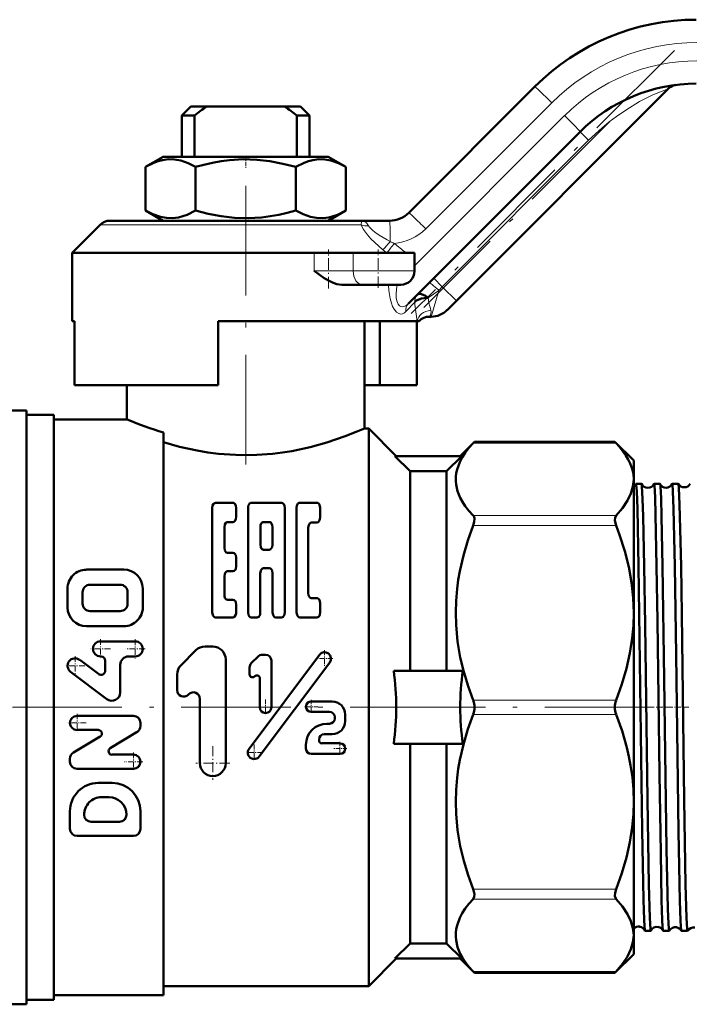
# Model space of a CAD drawing. Extents: x -1358 to 1757, y -1552 to 637.
# Tile 86 of 98: x 1540 to 1614, y -231 to -124. Entities that reach past the tile are written whole.
import ezdxf

# ---------------------------------------------------------------- set-up
doc = ezdxf.new("R2010")
doc.units = 0
doc.linetypes.add('DASHDOT', pattern=[18.5, 12, -3, 0.5, -3])

msp = doc.modelspace()

# ---------------------------------------------------------------- linework, layer by layer
at = {"color": 7, "linetype": 'DASHDOT', "lineweight": 18}
for p, q in [((1611.88, -127.04), (1583.07, -155.85)), ((1604.78, -134.85), (1584.44, -155.19)), ((1564.93, -141.87), (1564.93, -174.07)), ((1588.38, -198.93), (1522.98, -198.93)), ((1609.68, -198.93), (1584.86, -198.93)), ((1682.2, -198.93), (1609.86, -198.93))]:
    msp.add_line(p, q, dxfattribs=at)
at = {"color": 7, "lineweight": 50}
for p, q in [((1582.81, -144.8), (1596.61, -131)), ((1611.22, -131.24), (1588.01, -154.45)), ((1558.93, -133.18), (1557.93, -134.18)), ((1558.93, -133.18), (1560.64, -133.18)), ((1569.21, -133.18), (1560.64, -133.18)), ((1569.21, -133.18), (1570.93, -133.18)), ((1570.93, -133.18), (1571.93, -134.18)), ((1557.93, -134.18), (1559.33, -134.18)), ((1557.93, -134.18), (1557.93, -138.68)), ((1559.33, -138.68), (1559.33, -134.18)), ((1570.53, -134.18), (1571.93, -134.18)), ((1570.53, -138.68), (1570.53, -134.18)), ((1571.93, -134.18), (1571.93, -138.68)), ((1601.56, -135.95), (1582.73, -154.78)), ((1555.9, -138.68), (1553.96, -139.8)), ((1569.44, -138.68), (1555.9, -138.68)), ((1573.95, -138.68), (1569.44, -138.68)), ((1573.95, -138.68), (1575.9, -139.8)), ((1553.96, -139.8), (1553.96, -144.56)), ((1559.44, -139.8), (1559.44, -144.56)), ((1570.41, -139.8), (1570.41, -144.56)), ((1575.9, -139.8), (1575.9, -144.56)), ((1555.9, -145.68), (1553.96, -144.56)), ((1573.95, -145.68), (1575.9, -144.56)), ((1548.99, -146.12), (1545.93, -149.18)), ((1577.56, -145.68), (1550.05, -145.68)), ((1577.56, -145.68), (1580.69, -145.68)), ((1572.43, -149.18), (1545.93, -149.18)), ((1545.93, -156.68), (1545.93, -149.18)), ((1572.43, -149.18), (1576.72, -149.18)), ((1583.43, -149.18), (1576.72, -149.18)), ((1583.43, -151.18), (1583.43, -149.18)), ((1577.73, -152.68), (1575.45, -152.68)), ((1577.73, -152.68), (1581.93, -152.68)), ((1583.77, -153.74), (1583.76, -153.75)), ((1588.01, -154.45), (1587.01, -155.45)), ((1585.05, -156.18), (1585.24, -156.18)), ((1546.17, -156.68), (1545.93, -156.68)), ((1546.17, -163.68), (1546.17, -156.68)), ((1583.72, -156.68), (1561.93, -156.68)), ((1561.93, -156.68), (1561.93, -163.68)), ((1577.93, -156.68), (1577.93, -168.43)), ((1579.63, -163.68), (1579.63, -156.68)), ((1583.69, -163.68), (1583.69, -156.68)), ((1583.72, -156.68), (1583.93, -156.68)), ((1561.93, -163.68), (1546.17, -163.68)), ((1551.93, -167.43), (1551.93, -163.68)), ((1579.63, -163.68), (1577.93, -163.68)), ((1579.63, -163.68), (1583.69, -163.68)), ((1540.93, -166.43), (1537.82, -166.43)), ((1540.93, -166.43), (1540.93, -231.43)), ((1543.93, -166.93), (1540.93, -166.93)), ((1543.93, -166.93), (1543.93, -198.93)), ((1551.93, -167.43), (1543.93, -167.43)), ((1555.93, -168.86), (1555.93, -198.93)), ((1578.43, -168.43), (1577.93, -168.43)), ((1578.43, -168.43), (1578.43, -198.93)), ((1581.43, -171.43), (1578.43, -168.43)), ((1588.43, -171.43), (1589.99, -169.87)), ((1589.85, -170.02), (1589.99, -169.87)), ((1589.99, -169.87), (1605.37, -169.87)), ((1605.37, -169.87), (1605.51, -170.02)), ((1607.43, -171.93), (1605.37, -169.87)), ((1582.93, -173.1), (1581.27, -171.43)), ((1581.27, -171.43), (1588.59, -171.43)), ((1586.93, -173.1), (1588.59, -171.43)), ((1607.43, -171.93), (1607.43, -173.99)), ((1586.93, -173.1), (1582.93, -173.1)), ((1582.93, -173.1), (1582.93, -194.93)), ((1586.93, -173.1), (1586.93, -194.93)), ((1607.43, -173.99), (1607.43, -188.6)), ((1608.29, -174.47), (1607.68, -174.47)), ((1610.3, -174.47), (1609.66, -174.47)), ((1612.32, -174.47), (1611.65, -174.47)), ((1561.61, -176.55), (1563.54, -176.54)), ((1565.55, -176.54), (1568.86, -176.54)), ((1570.86, -176.54), (1572.74, -176.54)), ((1561.27, -177.11), (1561.27, -188.53)), ((1563.89, -177.1), (1563.89, -178.09)), ((1565.19, -177.1), (1565.19, -188.53)), ((1569.21, -177.1), (1569.21, -188.53)), ((1570.51, -177.1), (1570.51, -188.53)), ((1573.09, -177.1), (1573.09, -178.15)), ((1562.94, -178.65), (1563.54, -178.65)), ((1566.89, -178.65), (1567.52, -178.65)), ((1572.14, -178.7), (1572.74, -178.7)), ((1562.6, -179.2), (1562.6, -181.46)), ((1566.54, -179.2), (1566.54, -181.13)), ((1567.86, -179.2), (1567.86, -181.13)), ((1571.79, -179.26), (1571.79, -186.43)), ((1562.94, -182.02), (1563.54, -182.02)), ((1566.89, -181.69), (1567.52, -181.69)), ((1563.89, -182.58), (1563.89, -183.49)), ((1547.48, -183.86), (1551.59, -183.86)), ((1562.94, -184.04), (1563.54, -184.04)), ((1566.88, -183.71), (1567.52, -183.71)), ((1562.6, -184.6), (1562.6, -186.6)), ((1566.53, -184.27), (1566.53, -188.53)), ((1567.87, -184.27), (1567.87, -188.53)), ((1545.42, -187.99), (1545.42, -185.93)), ((1547.07, -187.58), (1547.07, -186.34)), ((1547.89, -185.51), (1551.18, -185.51)), ((1552, -187.57), (1552, -186.34)), ((1553.67, -187.98), (1553.65, -185.92)), ((1562.94, -187.15), (1563.54, -187.15)), ((1572.14, -186.99), (1572.74, -186.99)), ((1547.89, -188.4), (1551.18, -188.4)), ((1563.89, -187.71), (1563.89, -188.53)), ((1573.09, -187.54), (1573.09, -188.53)), ((1561.62, -189.09), (1563.54, -189.09)), ((1565.55, -189.09), (1566.18, -189.09)), ((1568.22, -189.09), (1568.86, -189.09)), ((1570.86, -189.09), (1572.74, -189.09)), ((1607.43, -188.6), (1607.43, -198.93)), ((1547.48, -190.05), (1551.6, -190.05)), ((1552.84, -191.71), (1549.04, -191.71)), ((1557.84, -194.34), (1559.49, -192.69)), ((1560.49, -192.27), (1561.32, -192.27)), ((1548.82, -195.28), (1546.75, -193.73)), ((1549.09, -193.36), (1549.04, -193.36)), ((1549.55, -193.82), (1549.55, -194.92)), ((1552.11, -193.36), (1552.84, -193.36)), ((1562.75, -205.02), (1562.74, -193.69)), ((1565.3, -203.47), (1573.01, -193.18)), ((1565.55, -194.11), (1566.29, -193.36)), ((1566.74, -193.18), (1567.11, -193.18)), ((1567.75, -193.82), (1567.75, -198.92)), ((1551.2, -194.28), (1551.2, -197.3)), ((1565.36, -194.56), (1565.36, -195.33)), ((1566.42, -204.31), (1574.14, -194.02)), ((1581.14, -194.93), (1588.72, -194.93)), ((1549.73, -198.03), (1545.76, -195.05)), ((1557.43, -197.05), (1557.43, -195.34)), ((1565.9, -195.55), (1565.93, -195.53)), ((1566.48, -195.75), (1566.48, -198.92)), ((1558.64, -197.55), (1558.7, -197.49)), ((1559.92, -205.03), (1559.91, -197.99)), ((1543.93, -198.93), (1543.93, -230.93)), ((1555.93, -198.93), (1555.93, -230.43)), ((1572.11, -198.28), (1574.4, -198.28)), ((1578.43, -198.93), (1578.43, -229.43)), ((1607.43, -198.93), (1607.43, -209.26)), ((1546.46, -199.87), (1552.64, -199.86)), ((1572.11, -199.43), (1574.12, -199.43)), ((1574.69, -200), (1574.69, -200.15)), ((1575.84, -200.44), (1575.84, -199.72)), ((1546.46, -201.41), (1548.8, -201.41)), ((1553.41, -200.63), (1553.41, -200.97)), ((1573.83, -200.72), (1574.12, -200.72)), ((1546.06, -203.89), (1549, -202.13)), ((1550.1, -203.4), (1553.04, -201.63)), ((1572.97, -202.44), (1572.97, -202.59)), ((1573.54, -201.87), (1574.4, -201.87)), ((1571.53, -203.02), (1571.53, -203.45)), ((1573.26, -202.87), (1575.26, -202.87)), ((1581.14, -202.93), (1588.72, -202.93)), ((1582.93, -202.93), (1582.93, -224.76)), ((1586.93, -202.93), (1586.93, -224.76)), ((1545.69, -204.56), (1545.69, -204.89)), ((1550.3, -204.11), (1552.64, -204.11)), ((1572.11, -204.02), (1575.26, -204.02)), ((1546.46, -205.66), (1552.64, -205.66)), ((1548.77, -207.21), (1550.32, -207.21)), ((1549.16, -208.75), (1549.94, -208.75)), ((1607.43, -209.26), (1607.43, -223.87)), ((1545.69, -212.23), (1545.68, -210.3)), ((1553.42, -212.23), (1553.42, -210.3)), ((1548.01, -211.46), (1551.1, -211.46)), ((1546.46, -213.01), (1552.64, -213)), ((1607.43, -223.87), (1607.43, -225.93)), ((1609.3, -223.39), (1608.67, -223.39)), ((1611.31, -223.39), (1610.66, -223.39)), ((1613.33, -223.39), (1612.64, -223.39)), ((1582.93, -224.76), (1581.27, -226.43)), ((1586.93, -224.76), (1582.93, -224.76)), ((1586.93, -224.76), (1588.59, -226.43)), ((1607.43, -225.93), (1605.37, -227.99)), ((1581.43, -226.43), (1578.43, -229.43)), ((1581.27, -226.43), (1588.59, -226.43)), ((1588.43, -226.43), (1589.99, -227.99)), ((1589.99, -227.99), (1589.85, -227.84)), ((1589.99, -227.99), (1605.37, -227.99)), ((1605.51, -227.84), (1605.37, -227.99)), ((1578.43, -229.43), (1555.93, -229.43)), ((1555.93, -230.43), (1543.93, -230.43)), ((1537.82, -231.43), (1540.93, -231.43)), ((1543.93, -230.93), (1540.93, -230.93))]:
    msp.add_line(p, q, dxfattribs=at)
at = {"color": 7, "lineweight": 18}
for p, q in [((1598.45, -132.77), (1584.65, -146.57)), ((1583.43, -150.62), (1599.86, -134.18)), ((1602.48, -136.88), (1601.56, -135.95)), ((1602.48, -136.88), (1586.46, -152.9)), ((1577.59, -146.12), (1548.99, -146.12)), ((1572.43, -151.18), (1572.43, -149.18)), ((1576.72, -151.18), (1576.72, -149.18)), ((1572.43, -151.18), (1576.72, -151.18)), ((1583.43, -151.18), (1576.72, -151.18)), ((1586.46, -152.9), (1585.54, -151.97)), ((1586.46, -152.9), (1586.07, -153.3)), ((1588.01, -154.45), (1586.46, -152.9)), ((1586.07, -153.3), (1584.91, -154.1)), ((1585.24, -156.18), (1586.07, -153.3)), ((1583.44, -154.6), (1582.47, -155.62)), ((1583.44, -154.6), (1583.47, -154.55)), ((1589.85, -170.02), (1605.51, -170.02)), ((1589.85, -177.95), (1605.51, -177.95)), ((1589.85, -179.03), (1605.51, -179.03)), ((1589.85, -198.16), (1605.51, -198.16)), ((1589.85, -199.7), (1605.51, -199.7)), ((1589.85, -218.83), (1605.51, -218.83)), ((1589.85, -219.91), (1605.51, -219.91)), ((1589.85, -227.84), (1605.51, -227.84))]:
    msp.add_line(p, q, dxfattribs=at)
at = {"color": 7, "linetype": 'DASHDOT', "lineweight": 18, "ltscale": 0.033697}
msp.add_line((1564.93, -138.57), (1564.93, -139.92), dxfattribs=at)
at = {"color": 7, "linetype": 'DASHDOT', "lineweight": 18, "ltscale": 0.106596}
msp.add_line((1574.01, -153.09), (1574.01, -148.82), dxfattribs=at)
at = {"color": 7, "linetype": 'DASHDOT', "lineweight": 18, "ltscale": 0.105015}
msp.add_line((1579.43, -153.03), (1579.43, -148.83), dxfattribs=at)
at = {"color": 7, "linetype": 'DASHDOT', "lineweight": 18, "ltscale": 0.053536}
for p, q in [((1549.04, -191.46), (1549.04, -193.6)), ((1552.84, -191.47), (1552.84, -193.61))]:
    msp.add_line(p, q, dxfattribs=at)
at = {"color": 7, "linetype": 'DASHDOT', "lineweight": 18, "ltscale": 0.053534}
for p, q in [((1550.12, -192.53), (1547.97, -192.53)), ((1553.91, -192.54), (1551.77, -192.54))]:
    msp.add_line(p, q, dxfattribs=at)
at = {"color": 7, "linetype": 'DASHDOT', "lineweight": 18, "ltscale": 0.0456}
for p, q in [((1573.57, -192.69), (1573.57, -194.51)), ((1565.86, -202.98), (1565.86, -204.8))]:
    msp.add_line(p, q, dxfattribs=at)
at = {"color": 7, "linetype": 'DASHDOT', "lineweight": 18, "ltscale": 0.053537}
for p, q in [((1546.25, -193.32), (1546.25, -195.46)), ((1547.32, -194.39), (1545.18, -194.39))]:
    msp.add_line(p, q, dxfattribs=at)
at = {"color": 7, "linetype": 'DASHDOT', "lineweight": 18, "ltscale": 0.045602}
msp.add_line((1574.49, -193.6), (1572.66, -193.6), dxfattribs=at)
at = {"color": 7, "linetype": 'DASHDOT', "lineweight": 18, "ltscale": 0.041455}
for p, q in [((1567.11, -198.09), (1567.11, -199.75)), ((1567.94, -198.92), (1566.29, -198.92))]:
    msp.add_line(p, q, dxfattribs=at)
at = {"color": 7, "linetype": 'DASHDOT', "lineweight": 18, "ltscale": 0.037309}
for p, q in [((1572.11, -198.11), (1572.11, -199.6)), ((1575.26, -202.7), (1575.26, -204.19))]:
    msp.add_line(p, q, dxfattribs=at)
at = {"color": 7, "linetype": 'DASHDOT', "lineweight": 18, "ltscale": 0.037311}
msp.add_line((1572.85, -198.86), (1571.36, -198.86), dxfattribs=at)
at = {"color": 7, "linetype": 'DASHDOT', "lineweight": 18, "ltscale": 0.040375}
msp.add_line((1609.44, -198.93), (1607.82, -198.93), dxfattribs=at)
at = {"color": 7, "linetype": 'DASHDOT', "lineweight": 18, "ltscale": 0.04129}
msp.add_line((1611.46, -198.93), (1609.81, -198.93), dxfattribs=at)
at = {"color": 7, "linetype": 'DASHDOT', "lineweight": 18, "ltscale": 0.042331}
msp.add_line((1613.48, -198.93), (1611.79, -198.93), dxfattribs=at)
at = {"color": 7, "linetype": 'DASHDOT', "lineweight": 18, "ltscale": 0.050248}
for p, q in [((1546.46, -199.63), (1546.46, -201.64)), ((1552.64, -203.88), (1552.64, -205.89))]:
    msp.add_line(p, q, dxfattribs=at)
at = {"color": 7, "linetype": 'DASHDOT', "lineweight": 18, "ltscale": 0.05025}
msp.add_line((1547.46, -200.64), (1545.45, -200.64), dxfattribs=at)
at = {"color": 7, "linetype": 'DASHDOT', "lineweight": 18, "ltscale": 0.092121}
msp.add_line((1561.33, -203.18), (1561.33, -206.87), dxfattribs=at)
at = {"color": 7, "linetype": 'DASHDOT', "lineweight": 18, "ltscale": 0.037308}
msp.add_line((1576.01, -203.45), (1574.52, -203.45), dxfattribs=at)
at = {"color": 7, "linetype": 'DASHDOT', "lineweight": 18, "ltscale": 0.045599}
msp.add_line((1566.77, -203.89), (1564.95, -203.89), dxfattribs=at)
at = {"color": 7, "linetype": 'DASHDOT', "lineweight": 18, "ltscale": 0.050247}
msp.add_line((1553.65, -204.88), (1551.64, -204.88), dxfattribs=at)
at = {"color": 7, "linetype": 'DASHDOT', "lineweight": 18, "ltscale": 0.09212}
msp.add_line((1563.18, -205.03), (1559.49, -205.03), dxfattribs=at)
at = {"color": 7, "lineweight": 18}
for points in [[(1611.22, -131.24), (1609.53, -131.91), (1608.07, -132.65), (1606.55, -133.57), (1605.53, -134.27), (1604.74, -134.87), (1603.96, -135.51), (1602.48, -136.88)], [(1577.56, -145.68), (1577.77, -145.7), (1577.96, -145.77), (1578.17, -145.91), (1578.4, -146.23)], [(1577.59, -146.12), (1577.6, -145.77), (1577.58, -145.69), (1577.57, -145.68), (1577.57, -145.68), (1577.56, -145.68)], [(1579.95, -148.87), (1579.07, -148.07), (1578.65, -147.65), (1578.27, -147.22), (1577.85, -146.64), (1577.7, -146.38), (1577.59, -146.12)], [(1578.4, -146.23), (1578.5, -146.4), (1578.83, -146.73), (1579.06, -146.92), (1579.56, -147.26), (1580.42, -147.77), (1580.76, -147.95)], [(1581.19, -155.37), (1581.02, -155.06), (1580.89, -154.71), (1580.74, -154.18), (1580.62, -153.3), (1580.59, -152.68)], [(1581.51, -152.68), (1581.44, -153.19), (1581.41, -153.69), (1581.43, -154.15), (1581.51, -154.55), (1581.63, -154.81), (1581.78, -155), (1581.92, -155.08), (1582.07, -155.11), (1582.27, -155.08), (1582.46, -154.99), (1582.73, -154.78)], [(1582.47, -155.62), (1582.31, -155.77), (1582.12, -155.86), (1581.92, -155.89), (1581.72, -155.85), (1581.45, -155.68), (1581.19, -155.37)]]:
    msp.add_lwpolyline(points, dxfattribs=at)
at = {"color": 7, "lineweight": 50}
for points in [[(1559.44, -139.8), (1558.64, -139.39), (1557.82, -139.1), (1557.15, -138.98), (1556.49, -138.96), (1555.82, -139.05), (1555.35, -139.17), (1554.88, -139.34), (1553.96, -139.8)], [(1570.41, -139.8), (1569.01, -139.44), (1567.59, -139.17), (1566.16, -139), (1564.66, -138.96), (1563.17, -139.05), (1562.23, -139.17), (1561.29, -139.34), (1560.36, -139.55), (1559.44, -139.8)], [(1575.9, -139.8), (1575.09, -139.39), (1574.27, -139.1), (1573.61, -138.98), (1572.94, -138.96), (1572.28, -139.05), (1571.81, -139.17), (1571.34, -139.34), (1570.41, -139.8)], [(1553.96, -144.56), (1554.77, -144.97), (1555.59, -145.26), (1556.25, -145.38), (1556.91, -145.4), (1557.58, -145.31), (1558.05, -145.19), (1558.52, -145.02), (1559.44, -144.56)], [(1559.44, -144.56), (1560.84, -144.92), (1562.26, -145.19), (1563.7, -145.36), (1565.19, -145.4), (1566.68, -145.31), (1567.63, -145.19), (1568.57, -145.02), (1569.49, -144.81), (1570.41, -144.56)], [(1570.41, -144.56), (1571.22, -144.97), (1572.04, -145.26), (1572.7, -145.38), (1573.37, -145.4), (1574.03, -145.31), (1574.51, -145.19), (1574.97, -145.02), (1575.9, -144.56)], [(1575.45, -152.68), (1574.93, -152.62), (1574.44, -152.45), (1574.13, -152.31), (1573.53, -151.96), (1572.97, -151.58), (1572.43, -151.18)], [(1583.77, -153.74), (1583.83, -153.7), (1583.99, -153.68), (1584.18, -153.72), (1584.61, -153.91), (1584.91, -154.1)], [(1583.47, -154.55), (1583.63, -154.41), (1583.88, -154.29), (1584.2, -154.19), (1584.72, -154.11), (1584.91, -154.1)], [(1555.93, -169.91), (1557.69, -170.41), (1559.63, -170.83), (1560.77, -171.03), (1561.94, -171.18), (1563.19, -171.28), (1564.46, -171.34), (1566.17, -171.31), (1567.87, -171.18), (1568.95, -171.05), (1569.99, -170.88), (1571.99, -170.45), (1573.81, -169.94), (1575.84, -169.26), (1577.05, -168.79), (1577.93, -168.43)], [(1589.85, -170.02), (1589.39, -170.54), (1588.98, -171.07), (1588.65, -171.58), (1588.38, -172.09), (1588.08, -172.9), (1587.99, -173.31), (1587.94, -173.72), (1587.93, -174.13), (1587.97, -174.53), (1588.14, -175.27), (1588.44, -176.01), (1588.69, -176.46), (1588.98, -176.9), (1589.39, -177.43), (1589.85, -177.95)], [(1607.43, -173.99), (1607.39, -173.41), (1607.26, -172.83), (1607.05, -172.25), (1606.84, -171.81), (1606.57, -171.36), (1605.89, -170.44), (1605.51, -170.02)], [(1605.51, -177.95), (1606.22, -177.12), (1606.75, -176.31), (1607.13, -175.52), (1607.35, -174.75), (1607.43, -173.99)], [(1607.96, -183.47), (1607.83, -177.2), (1607.76, -175.29), (1607.71, -174.56), (1607.69, -174.48), (1607.68, -174.47), (1607.68, -174.47), (1607.68, -174.47)], [(1608.57, -183.47), (1608.46, -178.03), (1608.41, -176.1), (1608.33, -174.72), (1608.31, -174.53), (1608.3, -174.48)], [(1609.94, -183.47), (1609.83, -177.88), (1609.77, -175.94), (1609.7, -174.64), (1609.68, -174.49), (1609.67, -174.48), (1609.67, -174.47), (1609.67, -174.47), (1609.66, -174.47)], [(1610.59, -183.47), (1610.48, -178.03), (1610.42, -176.09), (1610.35, -174.71), (1610.32, -174.52), (1610.31, -174.48)], [(1611.93, -183.47), (1611.8, -177.2), (1611.73, -175.29), (1611.68, -174.56), (1611.66, -174.48), (1611.65, -174.47), (1611.65, -174.47), (1611.65, -174.47)], [(1612.61, -183.47), (1612.46, -176.72), (1612.38, -174.91), (1612.35, -174.55), (1612.34, -174.49), (1612.33, -174.48)], [(1561.61, -176.55), (1561.54, -176.57), (1561.42, -176.66), (1561.31, -176.84), (1561.27, -177.11)], [(1563.89, -177.1), (1563.87, -176.89), (1563.79, -176.7), (1563.71, -176.62), (1563.62, -176.56), (1563.54, -176.54)], [(1565.55, -176.54), (1565.47, -176.56), (1565.35, -176.64), (1565.27, -176.76), (1565.22, -176.89), (1565.19, -177.1)], [(1569.21, -177.1), (1569.18, -176.89), (1569.1, -176.7), (1569.03, -176.61), (1568.93, -176.56), (1568.86, -176.54)], [(1570.86, -176.54), (1570.78, -176.56), (1570.66, -176.64), (1570.55, -176.83), (1570.51, -177.1)], [(1573.09, -177.1), (1573.07, -176.93), (1573.02, -176.76), (1572.94, -176.64), (1572.82, -176.56), (1572.74, -176.54)], [(1562.6, -179.2), (1562.64, -178.92), (1562.75, -178.74), (1562.84, -178.67), (1562.94, -178.65)], [(1563.54, -178.65), (1563.65, -178.62), (1563.74, -178.55), (1563.82, -178.43), (1563.87, -178.3), (1563.89, -178.09)], [(1566.89, -178.65), (1566.8, -178.67), (1566.73, -178.71), (1566.64, -178.82), (1566.57, -179.01), (1566.54, -179.2)], [(1567.86, -179.2), (1567.84, -179), (1567.76, -178.82), (1567.67, -178.7), (1567.6, -178.67), (1567.52, -178.65)], [(1571.79, -179.26), (1571.84, -178.98), (1571.95, -178.79), (1572.04, -178.73), (1572.14, -178.7)], [(1572.74, -178.7), (1572.88, -178.65), (1573.01, -178.49), (1573.07, -178.32), (1573.09, -178.15)], [(1589.85, -179.03), (1589.96, -178.63), (1589.98, -178.27), (1589.94, -178.09), (1589.85, -177.95)], [(1605.51, -177.95), (1605.39, -178.18), (1605.37, -178.5), (1605.46, -178.88), (1605.51, -179.03)], [(1589.85, -179.03), (1589.26, -180.67), (1588.77, -182.33), (1588.38, -184.02), (1588.21, -184.99), (1588.08, -185.97), (1587.97, -187.29), (1587.93, -188.6), (1587.97, -189.92), (1588.14, -191.71), (1588.44, -193.48), (1588.82, -195.06), (1589.29, -196.63), (1589.85, -198.16)], [(1607.43, -188.6), (1607.37, -186.93), (1607.19, -185.26), (1606.88, -183.56), (1606.45, -181.83), (1605.89, -180.05), (1605.51, -179.03)], [(1562.94, -182.02), (1562.81, -181.98), (1562.71, -181.88), (1562.65, -181.75), (1562.6, -181.46)], [(1563.89, -182.58), (1563.84, -182.29), (1563.77, -182.16), (1563.67, -182.06), (1563.54, -182.02)], [(1566.54, -181.13), (1566.58, -181.4), (1566.67, -181.57), (1566.74, -181.63), (1566.89, -181.69)], [(1567.52, -181.69), (1567.67, -181.63), (1567.74, -181.56), (1567.82, -181.39), (1567.86, -181.13)], [(1562.6, -184.6), (1562.65, -184.31), (1562.72, -184.18), (1562.82, -184.08), (1562.94, -184.04)], [(1563.54, -184.04), (1563.67, -184), (1563.77, -183.91), (1563.84, -183.78), (1563.89, -183.49)], [(1566.53, -184.27), (1566.59, -183.97), (1566.66, -183.85), (1566.76, -183.75), (1566.88, -183.71)], [(1567.52, -183.71), (1567.65, -183.75), (1567.75, -183.85), (1567.82, -183.97), (1567.87, -184.27)], [(1608.66, -223.38), (1608.64, -223.29), (1608.61, -222.89), (1608.57, -222.19), (1608.5, -219.99), (1608.36, -212.38), (1608.15, -196.6), (1607.96, -183.47)], [(1609.3, -223.39), (1609.29, -223.39), (1609.29, -223.39), (1609.29, -223.38), (1609.28, -223.37), (1609.26, -223.22), (1609.18, -221.95), (1609.09, -218.31), (1608.93, -209.04), (1608.67, -189.89), (1608.57, -183.47)], [(1610.65, -223.38), (1610.64, -223.36), (1610.63, -223.3), (1610.59, -222.91), (1610.56, -222.23), (1610.49, -220.05), (1610.39, -214.87), (1610.26, -206.23), (1610.04, -189.47), (1609.94, -183.47)], [(1611.31, -223.39), (1611.31, -223.39), (1611.31, -223.39), (1611.3, -223.38), (1611.3, -223.36), (1611.26, -223.11), (1611.23, -222.63), (1611.17, -220.99), (1611.03, -214.44), (1610.84, -201.3), (1610.77, -195.8), (1610.59, -183.47)], [(1612.63, -223.38), (1612.63, -223.37), (1612.61, -223.31), (1612.58, -222.93), (1612.54, -222.25), (1612.47, -220.09), (1612.33, -212.56), (1612.07, -193.19), (1611.93, -183.47)], [(1613.33, -223.39), (1613.33, -223.39), (1613.33, -223.39), (1613.33, -223.38), (1613.32, -223.37), (1613.3, -223.22), (1613.22, -221.95), (1613.12, -218.31), (1612.96, -209.05), (1612.69, -188.72), (1612.61, -183.47)], [(1562.94, -187.15), (1562.85, -187.13), (1562.77, -187.08), (1562.66, -186.93), (1562.61, -186.75), (1562.6, -186.6)], [(1563.89, -187.71), (1563.84, -187.41), (1563.77, -187.28), (1563.66, -187.19), (1563.54, -187.15)], [(1572.14, -186.99), (1572.05, -186.97), (1571.96, -186.91), (1571.88, -186.8), (1571.82, -186.66), (1571.79, -186.43)], [(1573.09, -187.54), (1573.06, -187.35), (1573, -187.17), (1572.91, -187.06), (1572.8, -187), (1572.74, -186.99)], [(1561.27, -188.53), (1561.32, -188.83), (1561.4, -188.96), (1561.5, -189.05), (1561.62, -189.09)], [(1563.54, -189.09), (1563.64, -189.07), (1563.72, -189.01), (1563.82, -188.86), (1563.88, -188.68), (1563.89, -188.53)], [(1565.19, -188.53), (1565.25, -188.83), (1565.32, -188.96), (1565.43, -189.05), (1565.55, -189.09)], [(1566.18, -189.09), (1566.27, -189.07), (1566.36, -189.01), (1566.44, -188.9), (1566.5, -188.76), (1566.53, -188.53)], [(1567.87, -188.53), (1567.93, -188.83), (1568, -188.96), (1568.1, -189.05), (1568.22, -189.09)], [(1568.86, -189.09), (1568.95, -189.07), (1569.03, -189.01), (1569.12, -188.9), (1569.18, -188.76), (1569.21, -188.53)], [(1570.51, -188.53), (1570.57, -188.83), (1570.64, -188.96), (1570.74, -189.05), (1570.86, -189.09)], [(1572.74, -189.09), (1572.83, -189.07), (1572.91, -189.01), (1573, -188.9), (1573.05, -188.76), (1573.09, -188.53)], [(1605.51, -198.16), (1606.14, -196.4), (1606.64, -194.69), (1607.01, -193.01), (1607.26, -191.37), (1607.39, -189.98), (1607.43, -188.6)], [(1589.85, -199.7), (1589.26, -201.33), (1588.77, -203), (1588.38, -204.68), (1588.21, -205.66), (1588.08, -206.64), (1587.97, -207.95), (1587.93, -209.27), (1587.97, -210.59), (1588.14, -212.37), (1588.44, -214.14), (1588.82, -215.73), (1589.29, -217.29), (1589.85, -218.83)], [(1607.43, -209.26), (1607.39, -207.93), (1607.28, -206.6), (1607.09, -205.28), (1606.9, -204.3), (1606.67, -203.32), (1606.15, -201.49), (1605.51, -199.7)], [(1605.51, -218.83), (1606.14, -217.07), (1606.64, -215.35), (1607.01, -213.68), (1607.26, -212.03), (1607.39, -210.64), (1607.43, -209.26)], [(1589.85, -219.91), (1589.97, -219.68), (1589.98, -219.36), (1589.93, -219.1), (1589.85, -218.83)], [(1605.51, -218.83), (1605.39, -219.24), (1605.37, -219.58), (1605.46, -219.85), (1605.51, -219.91)], [(1589.85, -219.91), (1589.39, -220.43), (1588.98, -220.96), (1588.65, -221.46), (1588.38, -221.98), (1588.08, -222.79), (1587.99, -223.2), (1587.94, -223.61), (1587.93, -224.02), (1587.97, -224.42), (1588.14, -225.16), (1588.44, -225.9), (1588.69, -226.35), (1588.98, -226.79), (1589.39, -227.32), (1589.85, -227.84)], [(1607.43, -223.87), (1607.35, -223.11), (1607.13, -222.34), (1606.75, -221.55), (1606.22, -220.74), (1605.51, -219.91)], [(1605.51, -227.84), (1606.22, -227), (1606.75, -226.2), (1607.13, -225.41), (1607.35, -224.64), (1607.43, -223.87)]]:
    msp.add_lwpolyline(points, dxfattribs=at)
for centre, radius, start, end in [((1614.28, -148.68), 25, 90, 135), ((1614.28, -148.68), 18, 90, 135), ((1612.28, -132.3), 1.5, 106.4959, 135), ((1612.28, -132.3), 1.5, 96.9877, 106.4816), ((1578.41, -157.89), 30.44, 125.7116, 128.8223), ((1551.45, -157.89), 30.44, 51.1777, 54.2884), ((1580.69, -142.68), 3, 270, 315), ((1550.05, -147.18), 1.5, 90, 135.0002), ((1581.93, -151.18), 1.5, 270, 360), ((1585.05, -157.68), 1.5, 90, 138.1897), ((1585.24, -153.68), 2.5, 270, 315), ((1568.23, -128.17), 42.51, 247.4576, 253.1848), ((1606.99, -174.23), 0.727, 307.1877, 339.1169), ((1607.69, -174.49), 0.0194, 116.8425, 173.082), ((1608.28, -174.48), 0.0154, 10.6459, 68.0823), ((1608.97, -174.18), 0.741, 203.8741, 270.3395), ((1608.98, -174.18), 0.74, 270.0459, 336.1586), ((1609.67, -174.48), 0.015, 112.0446, 169.4528), ((1610.3, -174.48), 0.0125, 14.6335, 72.1581), ((1610.97, -174.15), 0.742, 206.669, 270.3099), ((1610.98, -174.15), 0.742, 270.0891, 333.3438), ((1611.65, -174.48), 0.0122, 107.9755, 165.4969), ((1612.32, -174.48), 0.0106, 18.8139, 75.4966), ((1612.98, -174.11), 0.742, 209.5836, 270.2901), ((1612.98, -174.11), 0.742, 270.1141, 330.4273), ((1613.63, -174.48), 0.0102, 104.4989, 161.2933), ((1547.48, -185.93), 2.06, 90.0305, 180.0483), ((1551.59, -185.92), 2.06, 0.0483, 90.0305), ((1547.89, -186.34), 0.825, 90.0305, 180.0483), ((1551.18, -186.34), 0.825, 0.0483, 90.0305), ((1547.48, -187.99), 2.06, 180.0483, 270.0483), ((1547.89, -187.58), 0.825, 180.0483, 270.0483), ((1551.18, -187.57), 0.825, 270.0483, 0.0483), ((1551.6, -187.99), 2.06, 270.0483, 0.2228), ((1549.04, -192.53), 0.824, 90, 270), ((1552.84, -192.54), 0.824, 270, 90), ((1560.49, -193.69), 1.42, 90.0483, 135.0483), ((1561.32, -193.69), 1.42, 0.0483, 90.0483), ((1546.25, -194.39), 0.824, 53.1301, 233.1301), ((1549.09, -193.82), 0.458, 360, 89.7351), ((1552.11, -194.28), 0.915, 90, 180), ((1566.74, -193.82), 0.638, 90, 135), ((1567.11, -193.82), 0.638, 0, 90), ((1573.57, -193.6), 0.702, 323.1301, 143.1301), ((1549.09, -194.92), 0.458, 233.1301, 360), ((1558.84, -195.34), 1.42, 135.0483, 180.0483), ((1566, -194.56), 0.638, 135, 180), ((1553.42, -198.95), 28.01, 0.0381, 8.2482), ((1616.44, -198.95), 28.01, 171.7514, 179.9625), ((1565.68, -195.33), 0.319, 180, 315), ((1566.16, -195.75), 0.319, 360, 135), ((1558.14, -197.05), 0.709, 180.0483, 315.0483), ((1550.28, -197.3), 0.915, 233.1301, 360), ((1559.2, -197.99), 0.709, 0.0483, 135.0483), ((1587.87, -198.93), 2.12, 359.9316, 21.0837), ((1607.49, -198.93), 2.12, 158.9165, 180.0679), ((1567.11, -198.92), 0.638, 180, 360), ((1572.11, -198.86), 0.574, 90, 270), ((1574.4, -199.72), 1.43, 0, 90), ((1553.42, -198.91), 28.01, 351.7518, 359.9619), ((1616.44, -198.91), 28.01, 180.0375, 188.2483), ((1587.87, -198.93), 2.12, 338.9165, 0.0679), ((1607.49, -198.93), 2.12, 179.9316, 201.0838), ((1546.46, -200.64), 0.773, 90.0483, 270.0483), ((1552.64, -200.63), 0.773, 0.0483, 90.0483), ((1574.12, -200), 0.574, 0, 90), ((1574.12, -200.15), 0.574, 270, 360), ((1548.8, -201.8), 0.387, 301.012, 90.0483), ((1552.64, -200.97), 0.773, 301.012, 0.0483), ((1573.83, -203.02), 2.3, 90, 180), ((1574.4, -200.44), 1.43, 270, 0), ((1573.54, -202.44), 0.574, 90, 180), ((1550.3, -203.73), 0.387, 121.012, 270.0483), ((1565.86, -203.89), 0.702, 143.1301, 323.1301), ((1572.11, -203.45), 0.574, 180, 270), ((1573.26, -202.59), 0.287, 180, 270), ((1575.26, -203.45), 0.574, 270, 90), ((1546.46, -204.55), 0.773, 121.012, 180.0483), ((1552.64, -204.88), 0.773, 270.0483, 90.0483), ((1546.46, -204.89), 0.773, 180.0483, 270.0483), ((1561.33, -205.03), 1.42, 180.0483, 0.0483), ((1548.78, -210.3), 3.09, 90.0483, 180.0483), ((1550.32, -210.3), 3.09, 0.0483, 90.0483), ((1549.16, -210.69), 1.93, 90.0483, 180.0483), ((1549.94, -210.68), 1.93, 0.0483, 90.0483), ((1548, -210.69), 0.773, 180.0483, 270.0483), ((1551.1, -210.68), 0.773, 270.0483, 0.0483), ((1546.46, -212.23), 0.773, 180.0483, 270.0483), ((1552.64, -212.23), 0.773, 270.0483, 0.0483), ((1607.98, -223.66), 0.745, 79.1816, 137.3416), ((1607.98, -223.66), 0.738, 22.4355, 79.3744), ((1609.98, -223.7), 0.742, 79.0915, 154.6984), ((1609.98, -223.69), 0.739, 25.1829, 79.3349), ((1611.98, -223.73), 0.743, 79.1145, 151.8503), ((1611.98, -223.73), 0.74, 28.0492, 79.3059), ((1613.98, -223.77), 0.743, 79.1331, 148.8779), ((1608.68, -223.37), 0.017, 188.6815, 245.6291), ((1609.29, -223.38), 0.0139, 289.8303, 347.436), ((1610.66, -223.38), 0.0135, 192.4925, 250.0623), ((1611.31, -223.38), 0.0114, 286.0212, 343.2849), ((1612.64, -223.38), 0.0111, 196.5941, 253.8445), ((1613.33, -223.38), 0.00979, 282.8922, 339.0277)]:
    msp.add_arc(centre, radius, start, end, dxfattribs=at)
at = {"color": 7, "lineweight": 18}
for centre, radius, start, end in [((1614.36, -148.68), 22.5, 90, 134.9999), ((1614.36, -148.68), 20.5, 90.0024, 134.9976), ((1578.2, -144.61), 1.63, 247.8674, 277.0138), ((1580.76, -142.68), 5.5, 274.5443, 314.9999), ((1609.77, -171.03), 36.59, 141.3264, 143.3374), ((1591.25, -127.26), 23.2, 243.1263, 244.3276), ((1504.54, -244.71), 123.28, 50.7946, 51.5487), ((1595.95, -129.99), 24.74, 229.714, 230.8426), ((1584.55, -154.53), 1.11, 135.3381, 183.3765), ((1584.51, -154.47), 1.05, 136.2272, 184.3633), ((1606.21, -152.55), 22.86, 185.1259, 190.3991), ((1595.63, -152.53), 10.83, 188.3777, 195.8215), ((1584.53, -155.69), 0.713, 316.874, 17.3032)]:
    msp.add_arc(centre, radius, start, end, dxfattribs=at)
for centre, major_axis, ratio, start_param, end_param in [((1598.37, -132.77), (1.77, -1.77), 0.021599, 1.549201, 3.141593), ((1599.79, -134.18), (1.77, -1.77), 0.021599, 0, 1.549201), ((1584.57, -146.57), (-1.77, 1.77), 0.021599, 4.690793, 6.283185), ((1580.69, -148.18), (0, 2.5), 0.030539, 4.805551, 6.283185), ((1580.81, -147.81), (-0.96, -1.15), 0.036281, 0.434232, 1.479713), ((1577.73, -151.18), (0, 1.5), 0.677719, 1.570796, 3.141593), ((1586.07, -153.56), (1.06, -1.06), 0.125988, 1.696124, 3.141593), ((1583.58, -155.62), (0.849, -0.849), 0.862084, 3.141593, 4.000921), ((1585.21, -156.68), (1.47, 0.29), 0.794456, 1.415358, 2.898236)]:
    msp.add_ellipse(centre, major_axis=major_axis, ratio=ratio, start_param=start_param, end_param=end_param, dxfattribs=at)

doc.saveas('drawing.dxf')
